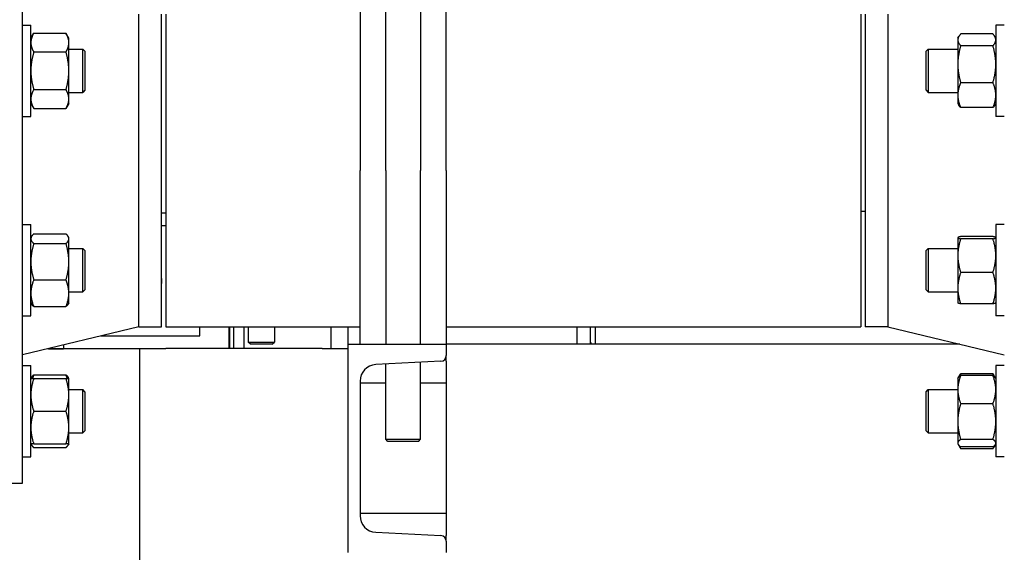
# Model space of a CAD drawing. Header units: inches. Extents: x 24 to 1128, y -69 to 748.
# Tile 87 of 256: x 152 to 166, y 185 to 193. Entities that reach past the tile are written whole.
import ezdxf

# ---------------------------------------------------------------- set-up
doc = ezdxf.new("R2010")
doc.units = ezdxf.units.IN
doc.header["$LTSCALE"] = 32
doc.header["$MEASUREMENT"] = 0
doc.layers.add('Dimension (ANSI)', color=7, linetype='Continuous', lineweight=25)
doc.layers.add('Visible (ANSI)', color=7, linetype='Continuous', lineweight=30)
doc.styles.add('Note Text (ANSI)', font='tahoma.ttf')
doc.dimstyles.new('SB Fraction-16 (ANSI)', dxfattribs={"dimscale": 32, "dimtxt": 0.125, "dimasz": 0.098425, "dimexe": 0.125, "dimexo": 0.0625, "dimgap": 0.031496, "dimtad": 0, "dimtih": 1, "dimtoh": 1, "dimdec": 4, "dimrnd": 1e-08, "dimzin": 0, "dimdsep": 46, "dimlunit": 5, "dimtxsty": 'Note Text (ANSI)', "dimcen": 0.09, "dimdle": 0.393701, "dimclrd": 256, "dimclre": 256, "dimclrt": 256, "dimadec": 0, "dimazin": 3, "dimtfac": 0.96, "dimtofl": 0, "dimtmove": 0, "dimatfit": 3, "dimfxl": 1, "dimfrac": 2, "dimtolj": 1, "dimtzin": 12, "dimlwd": -1, "dimlwe": -1, "dimarcsym": 0})

# ---------------------------------------------------------------- blocks, each defined once
blk = doc.blocks.new('*D15')
at = {"layer": 'Defpoints', "color": 0, "transparency": 16777216}
for p in [(162.29, 468.984), (60.65, 162.272), (120.165, 162.272)]:
    blk.add_point(p, dxfattribs=at)
at = {"layer": 'Dimension (ANSI)', "transparency": 16777216}
for p, q in [((160.29, 468.984), (56.65, 468.984)), ((60.65, 465.834), (60.65, 319.161)), ((60.65, 165.422), (60.65, 312.095)), ((118.165, 162.272), (56.65, 162.272))]:
    blk.add_line(p, q, dxfattribs=at)
for points in [[(60.125, 465.834), (61.175, 465.834), (60.65, 468.984)], [(60.125, 165.422), (61.175, 165.422), (60.65, 162.272)]]:
    blk.add_solid(points, dxfattribs=at)
at = {"layer": 'Dimension (ANSI)', "transparency": 16777216, "insert": (48.447, 318.153), "char_height": 4, "attachment_point": 1, "style": 'Note Text (ANSI)'}
blk.add_mtext('\\A1;306 11/16', dxfattribs=at)

msp = doc.modelspace()

# ---------------------------------------------------------------- linework, layer by layer
at = {"layer": 'Visible (ANSI)'}
for p, q in [((151.97787, 186.35867), (151.97787, 195.35867)), ((157.20537, 190.85867), (157.20537, 193.60867)), ((157.70537, 193.60867), (157.70537, 190.85867)), ((156.83537, 193.39505), (156.83537, 190.85867)), ((158.07537, 190.85867), (158.07537, 193.39505)), ((153.6512, 188.60867), (153.6512, 193.10867)), ((153.97787, 188.60867), (153.97787, 193.10867)), ((154.04037, 193.10867), (154.04037, 188.60867)), ((164.04037, 193.10867), (164.04037, 188.60867)), ((164.10287, 193.10867), (164.10287, 188.60867)), ((164.42954, 193.10867), (164.42954, 188.60867)), ((151.97787, 192.94998), (152.09987, 192.94998)), ((152.09987, 191.63748), (152.09987, 192.94998)), ((165.98087, 192.94998), (165.98087, 191.63748)), ((166.10287, 192.94998), (165.98087, 192.94998)), ((152.09987, 192.76248), (152.14174, 192.835)), ((152.14174, 192.835), (152.605, 192.835)), ((152.64687, 192.76248), (152.605, 192.835)), ((165.43387, 192.76248), (165.4485, 192.78783)), ((165.939, 192.824), (165.47574, 192.824)), ((165.98087, 192.76248), (165.96624, 192.78783)), ((152.64687, 192.69968), (152.64687, 192.76248)), ((152.64687, 192.29373), (152.64687, 192.69968)), ((165.43387, 192.76248), (165.43387, 192.73844)), ((165.43387, 192.73844), (165.43387, 192.38773)), ((165.939, 192.65287), (165.47574, 192.65287)), ((152.14174, 192.56437), (152.605, 192.56437)), ((152.64687, 192.60623), (152.84657, 192.60623)), ((152.84657, 191.98123), (152.84657, 192.60623)), ((152.87787, 192.57493), (152.84657, 192.60623)), ((152.87787, 192.57493), (152.87787, 192.01253)), ((164.97787, 192.57493), (165.00917, 192.60623)), ((164.97787, 192.01253), (164.97787, 192.57493)), ((165.00917, 192.60623), (165.00917, 191.98123)), ((165.00917, 192.60623), (165.43387, 192.60623)), ((165.43387, 192.38773), (165.43387, 191.94303)), ((152.64687, 191.88778), (152.64687, 192.29373)), ((165.939, 192.1226), (165.47574, 192.1226)), ((152.14174, 192.0231), (152.605, 192.0231)), ((152.64687, 191.98123), (152.84657, 191.98123)), ((152.87787, 192.01253), (152.84657, 191.98123)), ((164.97787, 192.01253), (165.00917, 191.98123)), ((165.00917, 191.98123), (165.43387, 191.98123)), ((165.43387, 191.94303), (165.43387, 191.82498)), ((152.09987, 191.82498), (152.14174, 191.75247)), ((152.64687, 191.82498), (152.605, 191.75247)), ((152.64687, 191.82498), (152.64687, 191.88778)), ((165.43387, 191.82498), (165.4485, 191.79964)), ((165.98087, 191.82498), (165.96624, 191.79964)), ((151.97787, 191.63748), (152.09987, 191.63748)), ((152.14174, 191.75247), (152.605, 191.75247)), ((165.939, 191.76346), (165.47574, 191.76346)), ((166.10287, 191.63748), (165.98087, 191.63748)), ((156.83537, 188.35867), (156.83537, 190.85867)), ((157.20537, 190.85867), (157.20537, 188.35867)), ((157.70537, 188.35867), (157.70537, 190.85867)), ((158.07537, 190.85867), (158.07537, 188.35867)), ((154.04037, 190.24517), (153.97787, 190.24517)), ((164.10287, 190.26867), (164.04037, 190.26867)), ((151.97787, 190.07986), (152.09987, 190.07986)), ((152.09987, 188.76736), (152.09987, 190.07986)), ((165.98087, 190.07986), (165.98087, 188.76736)), ((166.10287, 190.07986), (165.98087, 190.07986)), ((152.14174, 189.94643), (152.605, 189.94643)), ((154.04037, 190.06067), (153.97787, 190.06067)), ((152.09987, 189.89236), (152.10942, 189.90889)), ((152.14174, 189.80634), (152.605, 189.80634)), ((152.64687, 189.89236), (152.63732, 189.90889)), ((152.64687, 189.87638), (152.64687, 189.89236)), ((152.64687, 189.54493), (152.64687, 189.87638)), ((165.43387, 189.89236), (165.43436, 189.8932)), ((165.43387, 189.89236), (165.43387, 189.89152)), ((165.43387, 189.89152), (165.43387, 189.63326)), ((165.939, 189.90772), (165.47574, 189.90772)), ((165.939, 189.87532), (165.47574, 189.87532)), ((165.98087, 189.89236), (165.98038, 189.8932)), ((152.64687, 189.73611), (152.84657, 189.73611)), ((152.84657, 189.11111), (152.84657, 189.73611)), ((152.87787, 189.70481), (152.84657, 189.73611)), ((152.87787, 189.70481), (152.87787, 189.14241)), ((164.97787, 189.70481), (165.00917, 189.73611)), ((164.97787, 189.14241), (164.97787, 189.70481)), ((165.00917, 189.73611), (165.00917, 189.11111)), ((165.00917, 189.73611), (165.43387, 189.73611)), ((152.64687, 189.09215), (152.64687, 189.54493)), ((165.43387, 189.63326), (165.43387, 189.16535)), ((165.939, 189.39121), (165.47574, 189.39121)), ((152.14174, 189.28352), (152.605, 189.28352)), ((152.64687, 189.11111), (152.84657, 189.11111)), ((152.64687, 188.95486), (152.64687, 189.09215)), ((152.87787, 189.14241), (152.84657, 189.11111)), ((164.97787, 189.14241), (165.00917, 189.11111)), ((165.00917, 189.11111), (165.43387, 189.11111)), ((165.43387, 189.16535), (165.43387, 188.95486)), ((152.09987, 188.95486), (152.10942, 188.93832)), ((152.64687, 188.95486), (152.63732, 188.93832)), ((165.43387, 188.95486), (165.43436, 188.95401)), ((165.98087, 188.95486), (165.98038, 188.95401)), ((152.14174, 188.90078), (152.605, 188.90078)), ((165.939, 188.9395), (165.47574, 188.9395)), ((151.97787, 188.76736), (152.09987, 188.76736)), ((166.10287, 188.76736), (165.98087, 188.76736)), ((153.6512, 188.60867), (151.97787, 188.20367)), ((153.6512, 188.60867), (153.97787, 188.60867)), ((154.04037, 188.60867), (156.83537, 188.60867)), ((154.53237, 188.47667), (154.53237, 188.60867)), ((154.95037, 188.29617), (154.95037, 188.60867)), ((154.96037, 188.29617), (154.96037, 188.60867)), ((155.02037, 188.29617), (155.02037, 188.60867)), ((155.16537, 188.60867), (155.16537, 188.29617)), ((155.22787, 188.60867), (155.22787, 188.38992)), ((155.60287, 188.60867), (155.60287, 188.38992)), ((156.41537, 188.60867), (156.41537, 188.29617)), ((156.66537, 188.35867), (156.66537, 188.60867)), ((158.07537, 188.60867), (164.04037, 188.60867)), ((159.95787, 188.35867), (159.95787, 188.60867)), ((160.14537, 188.60867), (160.14537, 188.35867)), ((160.21754, 188.60867), (160.21754, 188.35867)), ((164.42954, 188.60867), (164.10287, 188.60867)), ((164.42954, 188.60867), (166.10287, 188.20367)), ((153.10582, 188.47667), (154.53237, 188.47667)), ((155.22787, 188.38992), (155.60287, 188.38992)), ((155.25912, 188.35867), (155.22787, 188.38992)), ((155.57162, 188.35867), (155.60287, 188.38992)), ((160.14537, 188.39367), (160.16558, 188.35867)), ((153.66537, 188.29217), (152.34352, 188.29217)), ((152.35168, 188.29414), (152.56937, 188.29414)), ((152.56937, 188.34683), (152.56937, 188.29414)), ((153.66537, 173.29617), (153.66537, 188.29617)), ((153.66537, 188.29617), (154.04037, 188.29617)), ((156.29037, 188.29617), (154.04037, 188.29617)), ((154.96037, 188.29817), (154.95037, 188.29817)), ((155.57162, 188.35867), (155.25912, 188.35867)), ((156.29037, 188.29617), (156.66537, 188.29617)), ((156.66537, 185.35867), (156.66537, 188.35867)), ((156.66537, 188.35867), (158.07537, 188.35867)), ((158.07537, 188.35867), (158.07537, 188.19387)), ((165.46246, 188.35867), (158.07537, 188.35867)), ((157.99956, 188.11398), (157.06043, 188.06477)), ((157.70537, 186.98992), (157.70537, 188.09857)), ((158.07537, 188.11398), (158.07537, 188.19387)), ((158.07537, 188.11398), (158.07537, 188.06477)), ((151.97787, 188.05037), (152.09987, 188.05037)), ((152.09987, 186.73787), (152.09987, 188.05037)), ((157.20537, 186.98992), (157.20537, 188.07237)), ((158.07537, 188.06477), (158.07537, 187.82761)), ((165.98087, 188.05037), (165.98087, 186.73787)), ((166.10287, 188.05037), (165.98087, 188.05037)), ((152.09987, 187.86287), (152.10942, 187.87941)), ((152.14174, 187.91694), (152.605, 187.91694)), ((152.14174, 187.86287), (152.605, 187.86287)), ((152.64687, 187.86287), (152.63732, 187.87941)), ((152.64687, 187.6285), (152.64687, 187.86287)), ((156.83537, 187.82761), (156.83537, 185.88973)), ((158.07537, 187.82761), (158.07537, 185.88973)), ((165.43387, 187.86287), (165.43948, 187.87259)), ((165.43387, 187.86287), (165.43387, 187.70514)), ((165.43948, 187.87259), (165.46582, 187.91821)), ((165.939, 187.93442), (165.47574, 187.93442)), ((165.939, 187.90762), (165.47574, 187.90762)), ((165.97526, 187.87259), (165.94892, 187.91821)), ((165.98087, 187.86287), (165.97526, 187.87259)), ((152.64687, 187.70662), (152.84657, 187.70662)), ((152.84657, 187.08162), (152.84657, 187.70662)), ((152.87787, 187.67532), (152.84657, 187.70662)), ((152.87787, 187.67532), (152.87787, 187.11292)), ((157.20537, 187.79617), (156.83537, 187.79617)), ((158.07537, 187.79617), (157.70537, 187.79617)), ((164.97787, 187.67532), (165.00917, 187.70662)), ((164.97787, 187.11292), (164.97787, 187.67532)), ((165.00917, 187.70662), (165.00917, 187.08162)), ((165.00917, 187.70662), (165.43387, 187.70662)), ((165.43387, 187.70514), (165.43387, 187.24591)), ((152.64687, 187.15975), (152.64687, 187.6285)), ((152.14174, 187.39412), (152.605, 187.39412)), ((165.939, 187.50266), (165.47574, 187.50266)), ((165.43387, 187.24591), (165.43387, 186.93489)), ((152.64687, 186.92537), (152.64687, 187.15975)), ((152.87787, 187.11292), (152.84657, 187.08162)), ((164.97787, 187.11292), (165.00917, 187.08162)), ((152.64687, 187.08162), (152.84657, 187.08162)), ((157.20537, 186.98992), (157.70537, 186.98992)), ((157.23662, 186.95867), (157.20537, 186.98992)), ((157.67412, 186.95867), (157.23662, 186.95867)), ((157.67412, 186.95867), (157.70537, 186.98992)), ((165.00917, 187.08162), (165.43387, 187.08162)), ((165.939, 186.98916), (165.47574, 186.98916)), ((152.09987, 186.92537), (152.10942, 186.90884)), ((152.14174, 186.92537), (152.605, 186.92537)), ((152.14174, 186.8713), (152.605, 186.8713)), ((152.64687, 186.92537), (152.63732, 186.90884)), ((165.43387, 186.93489), (165.43387, 186.92537)), ((165.43387, 186.92537), (165.43948, 186.91565)), ((165.43948, 186.91565), (165.46582, 186.87003)), ((165.939, 186.88062), (165.47574, 186.88062)), ((165.939, 186.85383), (165.47574, 186.85383)), ((165.97526, 186.91565), (165.94892, 186.87003)), ((165.98087, 186.92537), (165.97526, 186.91565)), ((151.97787, 186.73787), (152.09987, 186.73787)), ((166.10287, 186.73787), (165.98087, 186.73787)), ((151.03787, 186.35867), (151.97787, 186.35867)), ((158.07537, 185.92117), (156.83537, 185.92117)), ((158.07537, 185.88973), (158.07537, 185.65256)), ((157.06043, 185.65256), (157.99956, 185.60335)), ((158.07537, 185.65256), (158.07537, 185.60335)), ((158.07537, 185.52346), (158.07537, 185.60335)), ((158.07537, 185.52346), (158.07537, 185.35867))]:
    msp.add_line(p, q, dxfattribs=at)
for centre, radius, start, end in [((153.74037, 189.26867), 0.24375, 346.997176, 13.002824), ((157.99537, 188.19387), 0.08, 272.999556, 0), ((157.07286, 187.82761), 0.23749, 92.999556, 180), ((157.07286, 185.88973), 0.23749, 180, 267.000444), ((157.99537, 185.52346), 0.08, 0, 87.000444)]:
    msp.add_arc(centre, radius, start, end, dxfattribs=at)
for points, weights in [([(152.14174, 192.835), (152.09987, 192.76248), (152.09987, 192.69968)], [1, 1.0379548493, 1]), ([(152.64687, 192.69968), (152.64687, 192.76248), (152.605, 192.835)], [1, 1.0379548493, 1]), ([(165.47574, 192.824), (165.43387, 192.77815), (165.43387, 192.73844)], [1, 1.0379548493, 1]), ([(165.98087, 192.73844), (165.98087, 192.77815), (165.939, 192.824)], [1, 1.0379548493, 1]), ([(152.09987, 192.69968), (152.09987, 192.63688), (152.14174, 192.56437)], [1, 1.0379548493, 1]), ([(152.605, 192.56437), (152.64687, 192.63688), (152.64687, 192.69968)], [1, 1.0379548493, 1]), ([(165.43387, 192.73844), (165.43387, 192.69872), (165.47574, 192.65287)], [1, 1.0379548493, 1]), ([(165.47574, 192.65287), (165.43387, 192.51078), (165.43387, 192.38773)], [1, 1.0379548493, 1]), ([(165.939, 192.65287), (165.98087, 192.69872), (165.98087, 192.73844)], [1, 1.0379548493, 1]), ([(165.98087, 192.38773), (165.98087, 192.51078), (165.939, 192.65287)], [1, 1.0379548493, 1]), ([(152.14174, 192.56437), (152.09987, 192.41933), (152.09987, 192.29373)], [1, 1.0379548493, 1]), ([(152.64687, 192.29373), (152.64687, 192.41933), (152.605, 192.56437)], [1, 1.0379548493, 1]), ([(165.43387, 192.38773), (165.43387, 192.26468), (165.47574, 192.1226)], [1, 1.0379548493, 1]), ([(165.939, 192.1226), (165.98087, 192.26468), (165.98087, 192.38773)], [1, 1.0379548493, 1]), ([(152.09987, 192.29373), (152.09987, 192.16813), (152.14174, 192.0231)], [1, 1.0379548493, 1]), ([(152.605, 192.0231), (152.64687, 192.16813), (152.64687, 192.29373)], [1, 1.0379548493, 1]), ([(165.47574, 192.1226), (165.43387, 192.02637), (165.43387, 191.94303)], [1, 1.0379548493, 1]), ([(165.98087, 191.94303), (165.98087, 192.02637), (165.939, 192.1226)], [1, 1.0379548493, 1]), ([(152.14174, 192.0231), (152.09987, 191.95058), (152.09987, 191.88778)], [1, 1.0379548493, 1]), ([(152.64687, 191.88778), (152.64687, 191.95058), (152.605, 192.0231)], [1, 1.0379548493, 1]), ([(165.43387, 191.94303), (165.43387, 191.85969), (165.47574, 191.76346)], [1, 1.0379548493, 1]), ([(165.939, 191.76346), (165.98087, 191.85969), (165.98087, 191.94303)], [1, 1.0379548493, 1]), ([(152.09987, 191.88778), (152.09987, 191.82498), (152.14174, 191.75247)], [1, 1.0379548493, 1]), ([(152.605, 191.75247), (152.64687, 191.82498), (152.64687, 191.88778)], [1, 1.0379548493, 1]), ([(165.47574, 191.76346), (165.45847, 191.78237), (165.4485, 191.79964)], [1, 1.01531135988, 1.01826921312]), ([(165.96624, 191.79964), (165.95627, 191.78237), (165.939, 191.76346)], [1.01826921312, 1.01531135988, 1]), ([(152.14174, 189.94643), (152.09987, 189.90889), (152.09987, 189.87638)], [1, 1.0379548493, 1]), ([(152.64687, 189.87638), (152.64687, 189.90889), (152.605, 189.94643)], [1, 1.0379548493, 1]), ([(152.09987, 189.87638), (152.09987, 189.84388), (152.14174, 189.80634)], [1, 1.0379548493, 1]), ([(152.14174, 189.80634), (152.09987, 189.66625), (152.09987, 189.54493)], [1, 1.0379548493, 1]), ([(152.605, 189.80634), (152.64687, 189.84388), (152.64687, 189.87638)], [1, 1.0379548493, 1]), ([(152.64687, 189.54493), (152.64687, 189.66625), (152.605, 189.80634)], [1, 1.0379548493, 1]), ([(165.47574, 189.90772), (165.43387, 189.89903), (165.43387, 189.89152)], [1, 1.0379548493, 1]), ([(165.43387, 189.89152), (165.43387, 189.884), (165.47574, 189.87532)], [1, 1.0379548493, 1]), ([(165.47574, 189.87532), (165.43387, 189.7456), (165.43387, 189.63326)], [1, 1.0379548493, 1]), ([(165.98087, 189.89152), (165.98087, 189.89903), (165.939, 189.90772)], [1, 1.0379548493, 1]), ([(165.939, 189.87532), (165.98087, 189.884), (165.98087, 189.89152)], [1, 1.0379548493, 1]), ([(165.98087, 189.63326), (165.98087, 189.7456), (165.939, 189.87532)], [1, 1.0379548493, 1]), ([(152.09987, 189.54493), (152.09987, 189.42361), (152.14174, 189.28352)], [1, 1.0379548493, 1]), ([(152.605, 189.28352), (152.64687, 189.42361), (152.64687, 189.54493)], [1, 1.0379548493, 1]), ([(165.43387, 189.63326), (165.43387, 189.52092), (165.47574, 189.39121)], [1, 1.0379548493, 1]), ([(165.939, 189.39121), (165.98087, 189.52092), (165.98087, 189.63326)], [1, 1.0379548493, 1]), ([(165.47574, 189.39121), (165.43387, 189.27017), (165.43387, 189.16535)], [1, 1.0379548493, 1]), ([(165.98087, 189.16535), (165.98087, 189.27017), (165.939, 189.39121)], [1, 1.0379548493, 1]), ([(152.14174, 189.28352), (152.09987, 189.18096), (152.09987, 189.09215)], [1, 1.0379548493, 1]), ([(152.64687, 189.09215), (152.64687, 189.18096), (152.605, 189.28352)], [1, 1.0379548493, 1]), ([(152.09987, 189.09215), (152.09987, 189.00334), (152.14174, 188.90078)], [1, 1.0379548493, 1]), ([(152.605, 188.90078), (152.64687, 189.00334), (152.64687, 189.09215)], [1, 1.0379548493, 1]), ([(165.43387, 189.16535), (165.43387, 189.06053), (165.47574, 188.9395)], [1, 1.0379548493, 1]), ([(165.939, 188.9395), (165.98087, 189.06053), (165.98087, 189.16535)], [1, 1.0379548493, 1]), ([(165.47574, 188.9395), (165.43825, 188.94727), (165.43436, 188.95401)], [1, 1.03384986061, 1.00732203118]), ([(165.98038, 188.95401), (165.97649, 188.94727), (165.939, 188.9395)], [1.00732203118, 1.03384986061, 1]), ([(152.14174, 188.90078), (152.11966, 188.92058), (152.10942, 188.93832)], [1, 1.01965956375, 1.01895290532]), ([(152.63732, 188.93832), (152.62708, 188.92058), (152.605, 188.90078)], [1.01895290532, 1.01965956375, 1]), ([(152.09987, 187.86287), (152.09987, 187.86287), (152.14174, 187.86287)], [1, 1.0379548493, 1]), ([(152.14174, 187.86287), (152.09987, 187.73727), (152.09987, 187.6285)], [1, 1.0379548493, 1]), ([(152.10942, 187.87941), (152.11966, 187.89715), (152.14174, 187.91694)], [1.01895290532, 1.01965956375, 1]), ([(152.14174, 187.91694), (152.13034, 187.88903), (152.12217, 187.86287)], [1, 1.01005189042, 1.01477953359]), ([(152.605, 187.91694), (152.62708, 187.89715), (152.63732, 187.87941)], [1, 1.01965956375, 1.01895290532]), ([(152.62457, 187.86287), (152.6164, 187.88903), (152.605, 187.91694)], [1.01477953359, 1.01005189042, 1]), ([(152.605, 187.86287), (152.64687, 187.86287), (152.64687, 187.86287)], [1, 1.0379548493, 1]), ([(152.64687, 187.6285), (152.64687, 187.73727), (152.605, 187.86287)], [1, 1.0379548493, 1]), ([(165.47574, 187.90762), (165.43387, 187.79911), (165.43387, 187.70514)], [1, 1.0379548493, 1]), ([(165.43948, 187.87259), (165.44897, 187.88903), (165.47574, 187.90762)], [1.01768117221, 1.02393721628, 1]), ([(165.47574, 187.93442), (165.46434, 187.91267), (165.45617, 187.89229)], [1, 1.01005189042, 1.01477953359]), ([(165.46582, 187.91821), (165.47042, 187.92618), (165.47574, 187.93442)], [1.00817877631, 1.00466202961, 1]), ([(165.95857, 187.89229), (165.9504, 187.91267), (165.939, 187.93442)], [1.01477953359, 1.01005189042, 1]), ([(165.939, 187.93442), (165.94432, 187.92618), (165.94892, 187.91821)], [1, 1.00466202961, 1.00817877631]), ([(165.939, 187.90762), (165.96577, 187.88903), (165.97526, 187.87259)], [1, 1.02393721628, 1.01768117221]), ([(165.98087, 187.70514), (165.98087, 187.79911), (165.939, 187.90762)], [1, 1.0379548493, 1]), ([(165.43387, 187.70514), (165.43387, 187.61117), (165.47574, 187.50266)], [1, 1.0379548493, 1]), ([(165.939, 187.50266), (165.98087, 187.61117), (165.98087, 187.70514)], [1, 1.0379548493, 1]), ([(152.09987, 187.6285), (152.09987, 187.51972), (152.14174, 187.39412)], [1, 1.0379548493, 1]), ([(152.605, 187.39412), (152.64687, 187.51972), (152.64687, 187.6285)], [1, 1.0379548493, 1]), ([(152.14174, 187.39412), (152.09987, 187.26852), (152.09987, 187.15975)], [1, 1.0379548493, 1]), ([(152.64687, 187.15975), (152.64687, 187.26852), (152.605, 187.39412)], [1, 1.0379548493, 1]), ([(165.47574, 187.50266), (165.43387, 187.36507), (165.43387, 187.24591)], [1, 1.0379548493, 1]), ([(165.98087, 187.24591), (165.98087, 187.36507), (165.939, 187.50266)], [1, 1.0379548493, 1]), ([(165.43387, 187.24591), (165.43387, 187.12676), (165.47574, 186.98916)], [1, 1.0379548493, 1]), ([(165.939, 186.98916), (165.98087, 187.12676), (165.98087, 187.24591)], [1, 1.0379548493, 1]), ([(152.09987, 187.15975), (152.09987, 187.05097), (152.14174, 186.92537)], [1, 1.0379548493, 1]), ([(152.605, 186.92537), (152.64687, 187.05097), (152.64687, 187.15975)], [1, 1.0379548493, 1]), ([(165.47574, 186.98916), (165.43387, 186.96008), (165.43387, 186.93489)], [1, 1.0379548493, 1]), ([(165.98087, 186.93489), (165.98087, 186.96008), (165.939, 186.98916)], [1, 1.0379548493, 1]), ([(152.14174, 186.92537), (152.09987, 186.92537), (152.09987, 186.92537)], [1, 1.0379548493, 1]), ([(152.1022, 186.92537), (152.10955, 186.90016), (152.14174, 186.8713)], [1.01375847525, 1.02892942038, 1]), ([(152.605, 186.8713), (152.63719, 186.90016), (152.64453, 186.92537)], [1, 1.02892942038, 1.01375847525]), ([(152.64687, 186.92537), (152.64687, 186.92537), (152.605, 186.92537)], [1, 1.0379548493, 1]), ([(165.43387, 186.93489), (165.43387, 186.90971), (165.47574, 186.88062)], [1, 1.0379548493, 1]), ([(165.44958, 186.9024), (165.45938, 186.87917), (165.47574, 186.85383)], [1.01791936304, 1.01449643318, 1]), ([(165.939, 186.88062), (165.98087, 186.90971), (165.98087, 186.93489)], [1, 1.0379548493, 1]), ([(165.939, 186.85383), (165.95536, 186.87917), (165.96516, 186.9024)], [1, 1.01449643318, 1.01791936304])]:
    msp.add_rational_spline(points, weights, degree=2, dxfattribs=at)

# ---------------------------------------------------------------- dimensions: what is measured, and where the dimension line sits
at = {"layer": 'Dimension (ANSI)'}
dim = msp.add_linear_dim(base=(60.64998, 162.27197), p1=(162.29037, 468.98367), p2=(120.16537, 162.27197), angle=270, dimstyle='SB Fraction-16 (ANSI)', override={"dimgap": 0.031496, "dimdec": 4, "dimtol": 0, "dimlim": 0, "dimtp": 0, "dimtm": 0, "dimtdec": 2, "dimatfit": 1}, dxfattribs=at)
dim.commit()
dim.dimension.update_dxf_attribs({"geometry": '*D15', "text_midpoint": (60.64998, 315.62782), "dimtype": 160})

doc.saveas('drawing.dxf')
